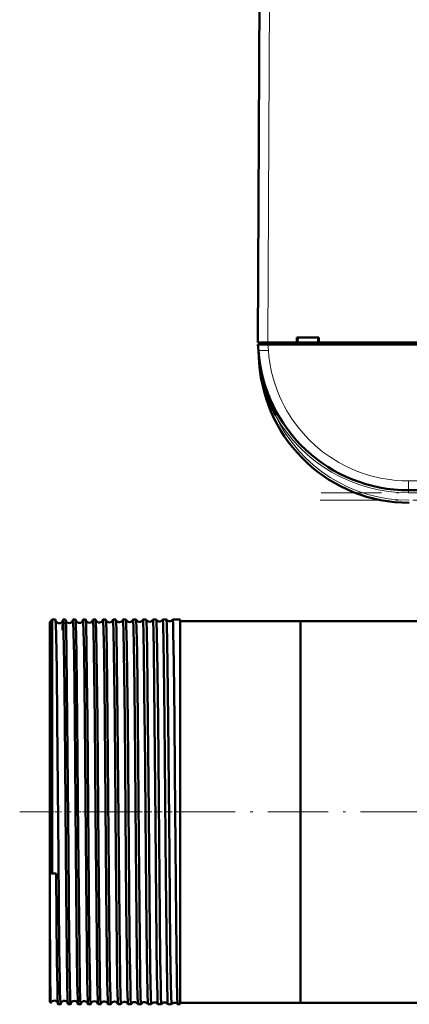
# Model space of a CAD drawing. Extents: x -1358 to 1757, y -1691 to 755.
# Tile 1 of 100: x -199 to -121, y -1687 to -1491. Entities that reach past the tile are written whole.
import ezdxf

# ---------------------------------------------------------------- set-up
doc = ezdxf.new("R2010")
doc.units = 0
doc.linetypes.add('DASHDOT', pattern=[18.5, 12, -3, 0.5, -3])

msp = doc.modelspace()

# ---------------------------------------------------------------- linework, layer by layer
at = {"color": 7, "lineweight": 50}
for p, q in [((-151.71, -1555.29), (-151.28, -1473.23)), ((-151.71, -1555.29), (-149.71, -1555.29)), ((-151.41, -1555.29), (-151.41, -1555.69)), ((-149.71, -1555.29), (-143.91, -1555.29)), ((-143.91, -1555.29), (-143.91, -1554.29)), ((-143.91, -1554.29), (-139.51, -1554.29)), ((-143.91, -1555.29), (-143.77, -1555.29)), ((-143.86, -1555.29), (-139.56, -1555.29)), ((-143.77, -1555.29), (-143.71, -1554.29)), ((-139.71, -1554.29), (-139.64, -1555.29)), ((-139.64, -1555.29), (-139.51, -1555.29)), ((-139.51, -1554.29), (-139.51, -1555.29)), ((-139.51, -1555.29), (-19.91, -1555.29)), ((-151.6, -1556.88), (-151.68, -1555.69)), ((-151.68, -1555.69), (-149.69, -1555.69)), ((-151.6, -1556.91), (-151.42, -1559.38)), ((103.27, -1555.69), (-149.69, -1555.69)), ((-149.25, -1566.59), (-149.15, -1566.82)), ((75.25, -1584.79), (-121.67, -1584.79)), ((-193.21, -1611.09), (-192.71, -1610.59)), ((-193.21, -1611.09), (-193.21, -1630.8)), ((-192.71, -1610.59), (-192.71, -1630.56)), ((-192.06, -1610.59), (-192.71, -1610.59)), ((-190.06, -1610.59), (-190.56, -1610.59)), ((-188.06, -1610.59), (-188.57, -1610.59)), ((-186.05, -1610.59), (-186.57, -1610.59)), ((-184.04, -1610.59), (-184.57, -1610.59)), ((-182.04, -1610.59), (-182.58, -1610.59)), ((-180.03, -1610.59), (-180.59, -1610.59)), ((-178.01, -1610.59), (-178.6, -1610.59)), ((-176, -1610.59), (-176.61, -1610.59)), ((-173.98, -1610.59), (-174.63, -1610.59)), ((-173.98, -1610.59), (-173.98, -1610.59)), ((-172.64, -1610.59), (-172.65, -1610.59)), ((-171.96, -1610.59), (-172.64, -1610.59)), ((-171.96, -1610.59), (-171.96, -1610.59)), ((-170.66, -1610.59), (-170.67, -1610.59)), ((-169.94, -1610.59), (-170.66, -1610.59)), ((-169.94, -1610.59), (-169.94, -1610.59)), ((-168.68, -1610.59), (-168.69, -1610.59)), ((-167.21, -1610.59), (-168.68, -1610.59)), ((-167.21, -1610.59), (-167.21, -1630.56)), ((-143.21, -1610.9), (-167.21, -1610.9)), ((-143.21, -1610.9), (-143.21, -1630.71)), ((-47.36, -1610.9), (-143.21, -1610.9)), ((-143.21, -1610.9), (-143.21, -1687)), ((-193.21, -1630.8), (-193.21, -1661.09)), ((-192.71, -1630.56), (-192.71, -1661.25)), ((-167.21, -1630.56), (-167.21, -1687.31)), ((-143.21, -1630.71), (-143.21, -1687)), ((-192.71, -1661.25), (-193.21, -1661.09)), ((-193.21, -1661.09), (-193.21, -1667.4)), ((-192.71, -1661.25), (-191.96, -1661.24)), ((-193.21, -1667.4), (-193.21, -1686.81)), ((-193.21, -1686.81), (-193, -1687.02)), ((-191.06, -1687.31), (-191.56, -1687.31)), ((-189.06, -1687.31), (-189.56, -1687.31)), ((-187.05, -1687.31), (-187.57, -1687.31)), ((-185.05, -1687.31), (-185.57, -1687.31)), ((-183.04, -1687.31), (-183.58, -1687.31)), ((-181.03, -1687.31), (-181.59, -1687.31)), ((-179.02, -1687.31), (-179.59, -1687.31)), ((-177.01, -1687.31), (-177.61, -1687.31)), ((-174.99, -1687.31), (-175.62, -1687.31)), ((-174.99, -1687.3), (-174.99, -1687.31)), ((-173.64, -1687.31), (-173.64, -1687.3)), ((-172.97, -1687.31), (-173.64, -1687.31)), ((-172.97, -1687.3), (-172.97, -1687.31)), ((-171.65, -1687.31), (-171.66, -1687.3)), ((-170.95, -1687.31), (-171.65, -1687.31)), ((-170.95, -1687.3), (-170.95, -1687.31)), ((-169.67, -1687.31), (-169.68, -1687.3)), ((-168.93, -1687.31), (-169.67, -1687.31)), ((-168.93, -1687.3), (-168.93, -1687.31)), ((-167.7, -1687.31), (-167.7, -1687.3)), ((-167.21, -1687.31), (-167.7, -1687.31)), ((-143.21, -1687), (-167.21, -1687)), ((416.79, -1687), (-143.21, -1687))]:
    msp.add_line(p, q, dxfattribs=at)
at = {"color": 7, "lineweight": 18}
for p, q in [((-149.28, -1473.23), (-149.71, -1555.29)), ((-149.71, -1555.69), (-149.71, -1555.29)), ((-149.69, -1555.69), (-149.6, -1556.88)), ((-151.42, -1559.38), (-151.37, -1559.37)), ((-151.33, -1559.74), (-151.37, -1559.37)), ((-148.17, -1569.89), (-147.86, -1569.72)), ((-147.86, -1569.72), (-147.73, -1569.65)), ((75.25, -1582.92), (-121.67, -1582.92)), ((-121.67, -1584.79), (-121.67, -1582.92)), ((-121.67, -1584.79), (-121.67, -1585.29)), ((75.25, -1585.29), (-121.67, -1585.29))]:
    msp.add_line(p, q, dxfattribs=at)
at = {"color": 7, "linetype": 'DASHDOT', "lineweight": 18, "ltscale": 0.012015}
msp.add_line((-149.72, -1555.25), (-149.72, -1555.73), dxfattribs=at)
at = {"color": 7, "linetype": 'DASHDOT', "lineweight": 18}
for p, q in [((94.95, -1585.29), (-141.36, -1585.29)), ((94.74, -1586.79), (-141.15, -1586.79)), ((472.79, -1648.95), (-199.21, -1648.95))]:
    msp.add_line(p, q, dxfattribs=at)
at = {"color": 7, "linetype": 'DASHDOT', "lineweight": 18, "ltscale": 0.06524}
msp.add_line((-193.43, -1648.95), (-190.82, -1648.95), dxfattribs=at)
at = {"color": 7, "linetype": 'DASHDOT', "lineweight": 18, "ltscale": 0.03561}
msp.add_line((-188.92, -1648.95), (-190.34, -1648.95), dxfattribs=at)
at = {"color": 7, "linetype": 'DASHDOT', "lineweight": 18, "ltscale": 0.03565}
msp.add_line((-186.92, -1648.95), (-188.34, -1648.95), dxfattribs=at)
at = {"color": 7, "linetype": 'DASHDOT', "lineweight": 18, "ltscale": 0.035804}
msp.add_line((-184.92, -1648.95), (-186.35, -1648.95), dxfattribs=at)
at = {"color": 7, "linetype": 'DASHDOT', "lineweight": 18, "ltscale": 0.036131}
msp.add_line((-182.91, -1648.95), (-184.36, -1648.95), dxfattribs=at)
at = {"color": 7, "linetype": 'DASHDOT', "lineweight": 18, "ltscale": 0.036586}
msp.add_line((-180.9, -1648.95), (-182.36, -1648.95), dxfattribs=at)
at = {"color": 7, "linetype": 'DASHDOT', "lineweight": 18, "ltscale": 0.037163}
msp.add_line((-178.89, -1648.95), (-180.37, -1648.95), dxfattribs=at)
at = {"color": 7, "linetype": 'DASHDOT', "lineweight": 18, "ltscale": 0.037863}
msp.add_line((-176.87, -1648.95), (-178.39, -1648.95), dxfattribs=at)
at = {"color": 7, "linetype": 'DASHDOT', "lineweight": 18, "ltscale": 0.038689}
msp.add_line((-174.86, -1648.95), (-176.4, -1648.95), dxfattribs=at)
at = {"color": 7, "linetype": 'DASHDOT', "lineweight": 18, "ltscale": 0.039642}
msp.add_line((-172.84, -1648.95), (-174.42, -1648.95), dxfattribs=at)
at = {"color": 7, "linetype": 'DASHDOT', "lineweight": 18, "ltscale": 0.040735}
msp.add_line((-170.81, -1648.95), (-172.44, -1648.95), dxfattribs=at)
at = {"color": 7, "linetype": 'DASHDOT', "lineweight": 18, "ltscale": 0.04198}
msp.add_line((-168.79, -1648.95), (-170.47, -1648.95), dxfattribs=at)
at = {"color": 7, "lineweight": 18}
msp.add_lwpolyline([(-149.6, -1556.88), (-149.49, -1558.11), (-149.32, -1559.37), (-148.96, -1561.21), (-148.46, -1563.08), (-147.78, -1565.04), (-147.38, -1566.03), (-146.93, -1567), (-146.45, -1567.97), (-145.92, -1568.92), (-144.92, -1570.53), (-143.79, -1572.09), (-142.7, -1573.41), (-141.52, -1574.67), (-140.26, -1575.86), (-138.78, -1577.09), (-137.22, -1578.21), (-135.58, -1579.23), (-133.91, -1580.11), (-132.32, -1580.82), (-130.73, -1581.42), (-129.15, -1581.91), (-127.26, -1582.36), (-125.42, -1582.67), (-124.15, -1582.81), (-122.91, -1582.9), (-121.67, -1582.92)], dxfattribs=at)
at = {"color": 7, "lineweight": 50}
for points in [[(-191.99, -1611.66), (-192.04, -1610.71), (-192.05, -1610.6), (-192.06, -1610.59), (-192.06, -1610.59), (-192.06, -1610.59)], [(-191.72, -1630.56), (-191.83, -1620.6), (-191.94, -1613.61), (-191.99, -1611.66)], [(-190.56, -1610.59), (-190.56, -1610.59), (-190.57, -1610.59), (-190.57, -1610.59), (-190.57, -1610.61), (-190.59, -1610.76)], [(-190.22, -1630.56), (-190.35, -1619.19), (-190.45, -1613.17), (-190.5, -1611.4), (-190.54, -1610.68), (-190.56, -1610.6), (-190.56, -1610.59), (-190.56, -1610.59), (-190.56, -1610.59)], [(-190.03, -1610.79), (-190.05, -1610.61), (-190.05, -1610.6), (-190.06, -1610.59), (-190.06, -1610.59), (-190.06, -1610.59)], [(-189.72, -1630.56), (-189.87, -1616.95), (-189.97, -1612.25), (-190.03, -1610.79)], [(-188.57, -1610.59), (-188.57, -1610.59), (-188.57, -1610.59), (-188.57, -1610.59), (-188.57, -1610.6), (-188.58, -1610.62), (-188.6, -1610.84)], [(-188.22, -1630.56), (-188.37, -1617.7), (-188.45, -1613.28), (-188.52, -1610.9), (-188.55, -1610.62), (-188.56, -1610.6), (-188.56, -1610.59), (-188.56, -1610.59), (-188.56, -1610.59), (-188.57, -1610.59)], [(-188.04, -1610.67), (-188.05, -1610.6), (-188.05, -1610.59), (-188.05, -1610.59), (-188.06, -1610.59)], [(-187.72, -1630.56), (-187.87, -1617.27), (-187.92, -1613.96), (-187.99, -1611.45), (-188.04, -1610.67)], [(-186.57, -1610.59), (-186.57, -1610.59), (-186.57, -1610.59), (-186.58, -1610.6), (-186.59, -1610.67)], [(-186.23, -1630.56), (-186.38, -1616.88), (-186.46, -1612.94), (-186.52, -1610.98), (-186.55, -1610.63), (-186.56, -1610.6), (-186.56, -1610.59), (-186.57, -1610.59), (-186.57, -1610.59), (-186.57, -1610.59)], [(-185.71, -1630.56), (-185.8, -1622.13), (-185.88, -1615.9), (-185.98, -1611.65), (-186.02, -1610.72), (-186.04, -1610.63)], [(-184.23, -1630.56), (-184.39, -1616.92), (-184.47, -1612.55), (-184.54, -1610.81), (-184.56, -1610.61), (-184.57, -1610.6), (-184.57, -1610.59), (-184.57, -1610.59), (-184.57, -1610.59), (-184.57, -1610.59)], [(-183.7, -1630.56), (-183.86, -1617.14), (-183.93, -1613.04), (-184, -1610.99), (-184.03, -1610.61)], [(-182.24, -1630.56), (-182.39, -1617.65), (-182.48, -1612.43), (-182.53, -1611.04), (-182.56, -1610.64), (-182.57, -1610.6), (-182.58, -1610.59), (-182.58, -1610.59), (-182.58, -1610.59), (-182.58, -1610.59)], [(-181.69, -1630.56), (-181.85, -1617.04), (-181.92, -1613.02), (-181.99, -1611.01), (-182.01, -1610.68), (-182.03, -1610.61)], [(-180.25, -1630.56), (-180.41, -1616.88), (-180.48, -1612.94), (-180.54, -1610.98), (-180.57, -1610.63), (-180.58, -1610.6), (-180.58, -1610.59), (-180.59, -1610.59), (-180.59, -1610.59), (-180.59, -1610.59)], [(-179.68, -1630.56), (-179.81, -1619.05), (-179.91, -1612.97), (-179.98, -1610.95), (-180.01, -1610.66), (-180.02, -1610.6)], [(-178.26, -1630.56), (-178.42, -1616.92), (-178.49, -1612.94), (-178.56, -1610.94), (-178.59, -1610.63), (-178.59, -1610.6), (-178.6, -1610.59), (-178.6, -1610.59), (-178.6, -1610.59), (-178.6, -1610.59)], [(-177.67, -1630.56), (-177.76, -1621.93), (-177.84, -1615.8), (-177.94, -1611.61), (-177.99, -1610.71), (-178, -1610.62), (-178.01, -1610.6)], [(-176.27, -1630.56), (-176.4, -1619.17), (-176.52, -1612.32), (-176.58, -1610.79), (-176.6, -1610.61), (-176.61, -1610.6), (-176.61, -1610.59), (-176.61, -1610.59), (-176.61, -1610.59)], [(-175.66, -1630.56), (-175.81, -1617.05), (-175.9, -1612.29), (-175.96, -1610.83), (-175.98, -1610.64), (-175.99, -1610.6)], [(-174.29, -1630.56), (-174.43, -1617.7), (-174.51, -1613.29), (-174.59, -1610.9), (-174.61, -1610.62), (-174.62, -1610.6), (-174.62, -1610.59), (-174.62, -1610.59), (-174.63, -1610.59), (-174.63, -1610.59)], [(-173.64, -1630.56), (-173.79, -1616.97), (-173.87, -1612.98), (-173.94, -1610.99), (-173.96, -1610.66), (-173.97, -1610.61), (-173.98, -1610.59)], [(-172.31, -1630.56), (-172.46, -1616.88), (-172.53, -1612.95), (-172.6, -1610.98), (-172.63, -1610.63), (-172.64, -1610.6), (-172.64, -1610.59), (-172.64, -1610.59), (-172.64, -1610.59), (-172.64, -1610.59)], [(-171.62, -1630.56), (-171.72, -1620.92), (-171.84, -1613.38), (-171.92, -1610.96), (-171.95, -1610.65), (-171.95, -1610.6), (-171.96, -1610.59)], [(-170.33, -1630.56), (-170.44, -1619.46), (-170.51, -1615.19), (-170.6, -1611.42), (-170.64, -1610.68), (-170.66, -1610.6), (-170.66, -1610.59), (-170.66, -1610.59), (-170.66, -1610.59)], [(-169.6, -1630.56), (-169.72, -1619.5), (-169.78, -1615.24), (-169.87, -1611.44), (-169.92, -1610.71), (-169.93, -1610.61), (-169.94, -1610.6), (-169.94, -1610.59)], [(-168.35, -1630.56), (-168.47, -1619.2), (-168.57, -1613.17), (-168.62, -1611.4), (-168.66, -1610.68), (-168.68, -1610.6), (-168.68, -1610.59), (-168.68, -1610.59), (-168.68, -1610.59)], [(-191.06, -1687.31), (-191.06, -1687.31), (-191.06, -1687.31), (-191.07, -1687.3), (-191.07, -1687.3), (-191.07, -1687.28), (-191.1, -1687.04), (-191.17, -1684.93), (-191.22, -1682.6), (-191.31, -1676.18), (-191.49, -1657.85), (-191.72, -1630.56)], [(-189.64, -1686.26), (-189.72, -1683.01), (-189.8, -1677.33), (-189.93, -1664.81), (-190.22, -1630.56)], [(-189.06, -1687.31), (-189.06, -1687.31), (-189.06, -1687.31), (-189.06, -1687.3), (-189.08, -1687.25), (-189.11, -1686.78), (-189.15, -1685.85), (-189.22, -1682.78), (-189.32, -1675.18), (-189.49, -1656.75), (-189.72, -1630.56)], [(-187.59, -1687.18), (-187.64, -1686.41), (-187.72, -1682.94), (-187.8, -1677.22), (-187.93, -1664.62), (-188.22, -1630.56)], [(-187.05, -1687.31), (-187.06, -1687.31), (-187.06, -1687.3), (-187.06, -1687.3), (-187.08, -1687.23), (-187.12, -1686.58), (-187.19, -1683.72), (-187.3, -1676.22), (-187.52, -1653.64), (-187.72, -1630.56)], [(-185.59, -1687.25), (-185.62, -1686.81), (-185.69, -1684.67), (-185.74, -1682.21), (-185.89, -1669.53), (-186.03, -1653.81), (-186.23, -1630.56)], [(-185.05, -1687.31), (-185.05, -1687.31), (-185.05, -1687.31), (-185.05, -1687.3), (-185.06, -1687.29), (-185.06, -1687.27), (-185.09, -1686.94), (-185.12, -1686.3), (-185.18, -1684.15), (-185.32, -1674.39), (-185.41, -1664.9), (-185.71, -1630.56)], [(-183.59, -1687.27), (-183.61, -1687.14), (-183.64, -1686.57), (-183.73, -1682.67), (-183.85, -1674.22), (-184.07, -1649.08), (-184.23, -1630.56)], [(-183.04, -1687.31), (-183.04, -1687.31), (-183.04, -1687.31), (-183.05, -1687.3), (-183.05, -1687.29), (-183.07, -1687.14), (-183.13, -1685.88), (-183.21, -1682.28), (-183.3, -1675.21), (-183.48, -1656.83), (-183.7, -1630.56)], [(-181.6, -1687.29), (-181.61, -1687.17), (-181.64, -1686.63), (-181.74, -1682.84), (-181.82, -1677.07), (-181.95, -1664.35), (-182.24, -1630.56)], [(-181.03, -1687.31), (-181.03, -1687.31), (-181.03, -1687.31), (-181.04, -1687.3), (-181.04, -1687.3), (-181.04, -1687.28), (-181.07, -1687.05), (-181.12, -1685.89), (-181.2, -1681.83), (-181.35, -1669.73), (-181.43, -1661.41), (-181.69, -1630.56)], [(-179.6, -1687.29), (-179.62, -1687.18), (-179.65, -1686.65), (-179.74, -1683.41), (-179.85, -1675.84), (-180.02, -1657.53), (-180.25, -1630.56)], [(-179.02, -1687.31), (-179.02, -1687.31), (-179.02, -1687.31), (-179.03, -1687.3), (-179.03, -1687.29), (-179.05, -1687.15), (-179.11, -1685.88), (-179.19, -1682.28), (-179.33, -1670.58), (-179.57, -1643.87), (-179.68, -1630.56)], [(-177.61, -1687.3), (-177.63, -1687.22), (-177.66, -1686.83), (-177.74, -1683.95), (-177.79, -1680.86), (-177.94, -1667.6), (-178.18, -1639.89), (-178.26, -1630.56)], [(-177.01, -1687.31), (-177.01, -1687.31), (-177.01, -1687.31), (-177.01, -1687.3), (-177.01, -1687.29), (-177.02, -1687.27), (-177.05, -1686.94), (-177.08, -1686.3), (-177.14, -1684.15), (-177.28, -1674.39), (-177.37, -1664.8), (-177.67, -1630.56)], [(-175.63, -1687.3), (-175.63, -1687.28), (-175.64, -1687.21), (-175.67, -1686.73), (-175.71, -1685.86), (-175.77, -1683.08), (-175.85, -1677.45), (-175.92, -1670.81), (-176.06, -1655.34), (-176.27, -1630.56)], [(-174.99, -1687.31), (-174.99, -1687.31), (-174.99, -1687.31), (-175, -1687.3), (-175, -1687.29), (-175.02, -1687.14), (-175.08, -1685.88), (-175.16, -1682.28), (-175.26, -1674.44), (-175.45, -1654.53), (-175.66, -1630.56)], [(-173.64, -1687.3), (-173.64, -1687.29), (-173.65, -1687.25), (-173.67, -1687.01), (-173.74, -1685.18), (-173.87, -1677.42), (-173.99, -1665.41), (-174.27, -1632.81), (-174.29, -1630.56)], [(-172.97, -1687.31), (-172.97, -1687.31), (-172.98, -1687.31), (-172.98, -1687.3), (-172.98, -1687.3), (-172.99, -1687.28), (-173.01, -1687.05), (-173.05, -1686.14), (-173.13, -1682.83), (-173.18, -1679.85), (-173.33, -1665.46), (-173.48, -1649.11), (-173.64, -1630.56)], [(-171.66, -1687.3), (-171.66, -1687.28), (-171.68, -1687.2), (-171.72, -1686.56), (-171.75, -1685.39), (-171.83, -1681.62), (-171.91, -1675.17), (-172.13, -1651.16), (-172.31, -1630.56)], [(-170.95, -1687.31), (-170.95, -1687.31), (-170.96, -1687.31), (-170.96, -1687.3), (-170.96, -1687.29), (-170.98, -1687.13), (-171.05, -1685.74), (-171.09, -1683.81), (-171.18, -1678.14), (-171.34, -1662.26), (-171.62, -1630.56)], [(-169.68, -1687.3), (-169.68, -1687.3), (-169.69, -1687.27), (-169.71, -1687.1), (-169.76, -1685.75), (-169.81, -1683.84), (-169.89, -1678.22), (-170.06, -1661.94), (-170.33, -1630.56)], [(-168.93, -1687.31), (-168.93, -1687.31), (-168.93, -1687.31), (-168.94, -1687.3), (-168.94, -1687.29), (-168.96, -1687.13), (-169.02, -1685.74), (-169.08, -1683.29), (-169.19, -1675.79), (-169.36, -1657.55), (-169.6, -1630.56)], [(-167.7, -1687.3), (-167.7, -1687.3), (-167.71, -1687.27), (-167.73, -1687.12), (-167.78, -1685.89), (-167.86, -1682.3), (-168, -1670.5), (-168.26, -1640.88), (-168.35, -1630.56)], [(-191.56, -1687.31), (-191.56, -1687.31), (-191.57, -1687.31), (-191.57, -1687.3), (-191.57, -1687.29), (-191.59, -1687.15), (-191.65, -1685.88), (-191.7, -1684.04), (-191.78, -1678.55), (-191.96, -1661.24)], [(-193, -1687.02), (-193, -1687.01), (-193.01, -1687), (-193.02, -1686.9), (-193.05, -1686.05), (-193.12, -1681.37), (-193.21, -1667.4)], [(-189.56, -1687.31), (-189.57, -1687.31), (-189.57, -1687.3), (-189.57, -1687.29), (-189.59, -1687.19), (-189.64, -1686.26)], [(-191.03, -1687.17), (-191.05, -1687.29), (-191.06, -1687.3), (-191.06, -1687.31), (-191.06, -1687.31), (-191.06, -1687.31)], [(-189.04, -1687.21), (-189.05, -1687.3), (-189.05, -1687.3), (-189.06, -1687.31), (-189.06, -1687.31)], [(-187.57, -1687.31), (-187.57, -1687.31), (-187.57, -1687.3), (-187.58, -1687.29), (-187.59, -1687.18)], [(-187.04, -1687.25), (-187.05, -1687.3), (-187.05, -1687.31), (-187.05, -1687.31), (-187.05, -1687.31)], [(-185.57, -1687.31), (-185.57, -1687.31), (-185.57, -1687.31), (-185.58, -1687.3), (-185.59, -1687.25)]]:
    msp.add_lwpolyline(points, dxfattribs=at)
for centre, radius, start, end in [((-121.67, -1554.79), 30, 184, 270), ((-121.5, -1557.29), 30, 184, 270), ((-151.37, -1559.61), 0.135, 285.2868, 317.5747), ((-121.59, -1556.05), 29.96, 187.0814, 207.5257), ((-121.85, -1554.86), 29.8, 198.5314, 203.1815), ((-121.64, -1554.77), 30.03, 205.6025, 209.691), ((-191.32, -1610.57), 0.741, 194.1812, 272.8393), ((-191.31, -1610.58), 0.737, 272.2858, 347.6117), ((-100.51, -1614.84), 90.19, 177.8167, 178.6369), ((-189.32, -1610.54), 0.739, 193.1279, 272.9154), ((-189.31, -1610.54), 0.736, 272.1913, 347.734), ((-187.32, -1610.51), 0.738, 192.3837, 273.0018), ((-187.31, -1610.51), 0.736, 272.2098, 347.7046), ((-186.11, -1610.63), 0.0684, 358.0586, 37.0277), ((-185.32, -1610.47), 0.738, 192.6024, 272.975), ((-185.31, -1610.47), 0.737, 272.2372, 347.4256), ((-184.52, -1610.63), 0.0685, 143.0747, 182.0242), ((-184.07, -1610.61), 0.037, 359.3841, 45.2646), ((-183.32, -1610.43), 0.74, 194.1431, 272.8885), ((-183.31, -1610.43), 0.739, 272.326, 345.8957), ((-182.56, -1610.61), 0.0369, 134.9157, 180.7059), ((-182.05, -1610.61), 0.0236, 1.4545, 52.1584), ((-181.32, -1610.4), 0.742, 196.3399, 272.812), ((-181.31, -1610.4), 0.741, 272.4162, 343.697), ((-180.58, -1610.61), 0.023, 127.5884, 178.634), ((-180.03, -1610.6), 0.0162, 4.354, 58.6264), ((-179.31, -1610.36), 0.743, 198.7894, 272.7569), ((-179.31, -1610.36), 0.742, 272.462, 341.2371), ((-178.59, -1610.6), 0.0159, 121.2554, 175.8637), ((-178.02, -1610.6), 0.0121, 7.6018, 63.9786), ((-177.31, -1610.33), 0.744, 201.4356, 272.724), ((-177.31, -1610.33), 0.743, 272.4915, 338.6073), ((-176.61, -1610.6), 0.0117, 115.7326, 172.5174), ((-176, -1610.6), 0.00966, 11.0234, 68.4248), ((-175.31, -1610.29), 0.744, 204.2079, 272.692), ((-175.31, -1610.29), 0.744, 272.5186, 335.8352), ((-174.62, -1610.6), 0.00953, 111.5382, 166.9413), ((-173.31, -1610.26), 0.745, 207.0537, 272.6778), ((-173.31, -1610.26), 0.745, 272.5416, 332.9669), ((-171.31, -1610.22), 0.745, 210.0336, 272.6686), ((-171.31, -1610.22), 0.745, 272.5606, 329.9929), ((-169.31, -1610.18), 0.746, 213.1305, 272.6425), ((-169.31, -1610.18), 0.745, 272.5618, 326.8925), ((-192.31, -1687.31), 0.744, 86.2717, 156.5519), ((-192.31, -1687.31), 0.74, 14.8595, 86.5685), ((-190.32, -1687.34), 0.738, 86.0261, 167.5901), ((-190.31, -1687.34), 0.739, 13.6463, 86.6185), ((-188.32, -1687.37), 0.738, 85.9925, 167.6032), ((-188.31, -1687.37), 0.738, 13.2004, 86.7108), ((-186.32, -1687.41), 0.738, 85.9667, 167.6406), ((-186.31, -1687.41), 0.736, 12.3586, 86.7627), ((-184.32, -1687.44), 0.739, 86.0503, 166.7313), ((-184.31, -1687.44), 0.738, 13.2101, 86.6969), ((-182.32, -1687.48), 0.741, 86.1427, 164.8035), ((-182.31, -1687.48), 0.74, 15.1323, 86.6179), ((-180.31, -1687.52), 0.743, 86.2078, 162.4541), ((-180.31, -1687.52), 0.741, 17.4915, 86.5431), ((-178.31, -1687.55), 0.743, 86.2428, 159.8943), ((-178.31, -1687.55), 0.743, 20.0578, 86.5012), ((-176.31, -1687.59), 0.744, 86.2763, 157.1945), ((-176.31, -1687.59), 0.743, 22.763, 86.473), ((-174.31, -1687.62), 0.745, 86.2992, 154.3814), ((-174.31, -1687.62), 0.744, 25.5846, 86.4502), ((-193, -1687.01), 0.00315, 247.3217, 5.2968), ((-185.09, -1687.28), 0.0493, 318.7964, 1.3729), ((-183.54, -1687.28), 0.0489, 178.5222, 221.1793), ((-183.06, -1687.29), 0.0288, 311.0053, 359.5843), ((-181.57, -1687.29), 0.0285, 180.2583, 228.9346), ((-181.04, -1687.29), 0.0192, 304.3407, 357.1084), ((-179.58, -1687.29), 0.0189, 182.7239, 235.6216), ((-179.03, -1687.3), 0.0138, 298.4831, 354.0313), ((-177.6, -1687.3), 0.0135, 185.735, 241.5974), ((-177.01, -1687.3), 0.0107, 293.5716, 350.6189), ((-175.62, -1687.3), 0.0103, 189.3001, 246.7188), ((-172.31, -1687.66), 0.745, 86.3073, 151.4622), ((-172.31, -1687.66), 0.745, 28.5166, 86.4249), ((-170.31, -1687.69), 0.745, 86.3223, 148.4446), ((-170.31, -1687.69), 0.745, 31.532, 86.4172), ((-168.31, -1687.73), 0.746, 86.3419, 145.2819), ((-168.31, -1687.73), 0.745, 34.6859, 86.4147)]:
    msp.add_arc(centre, radius, start, end, dxfattribs=at)
at = {"color": 7, "lineweight": 18}
for centre, radius, start, end in [((-90.86, -1552.63), 60.88, 184.0416, 186.3583), ((-121.67, -1554.79), 30.5, 209.6942, 269.9999), ((-121.5, -1557.29), 29.5, 205.3037, 270)]:
    msp.add_arc(centre, radius, start, end, dxfattribs=at)
for centre, major_axis, ratio, start_param, end_param in [((-149.6, -1556.74), (2, 0.14), 0.069587, 3.141593, 4.707523), ((-151.82, -1559.41), (0.495, 0.076), 0.164442, 5.813966, 6.277967)]:
    msp.add_ellipse(centre, major_axis=major_axis, ratio=ratio, start_param=start_param, end_param=end_param, dxfattribs=at)

doc.saveas('drawing.dxf')
